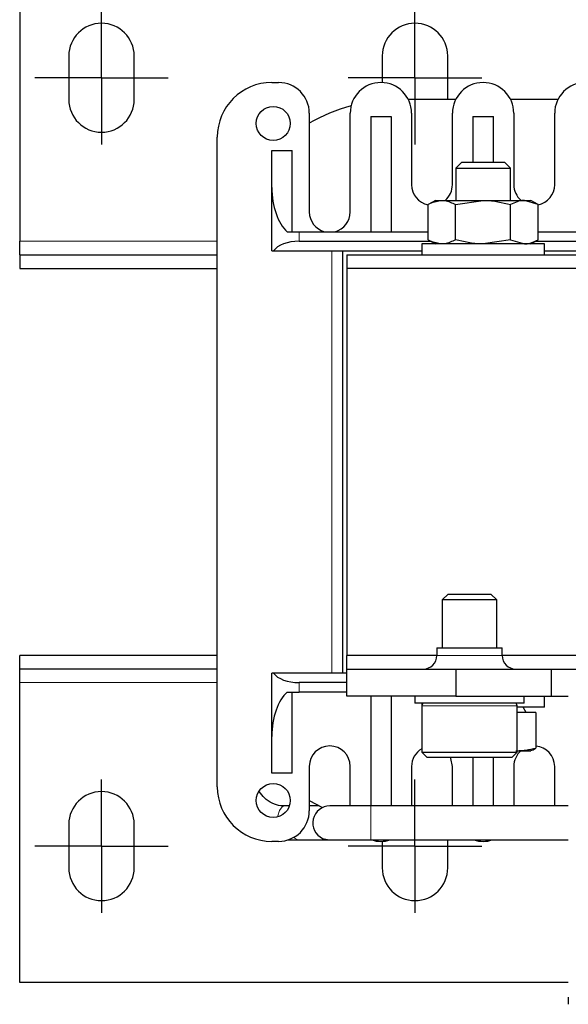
# Model space of a CAD drawing. Header units: millimetres. Extents: x 5 to 418, y 2 to 292.
# Tile 3 of 40: x 63 to 83, y 94 to 130. Entities that reach past the tile are written whole.
import ezdxf

# ---------------------------------------------------------------- set-up
doc = ezdxf.new("R2010")
doc.units = ezdxf.units.MM
doc.layers.add('SLD-0', color=7, linetype='Continuous')

# ---------------------------------------------------------------- blocks, each defined once
blk = doc.blocks.new('SW_CENTERMARKSYMBOL_0')
at = {"layer": 'SLD-0', "color": 0}
for p, q in [((0, 1.25), (0, 2.45)), ((0, 0), (0, 1.25)), ((-1.25, 0), (-2.45, 0)), ((0, 0), (-1.25, 0)), ((0, 0), (0, -1.25)), ((0, 0), (1.25, 0)), ((1.25, 0), (2.45, 0)), ((0, -1.25), (0, -2.45))]:
    blk.add_line(p, q, dxfattribs=at)
blk = doc.blocks.new('SW_CENTERMARKSYMBOL_1')
at = {"layer": 'SLD-0', "color": 0}
for p, q in [((0, 1.25), (0, 2.45)), ((0, 0), (0, 1.25)), ((-1.25, 0), (-2.45, 0)), ((0, 0), (-1.25, 0)), ((0, 0), (0, -1.25)), ((0, 0), (1.25, 0)), ((1.25, 0), (2.45, 0)), ((0, -1.25), (0, -2.45))]:
    blk.add_line(p, q, dxfattribs=at)
blk = doc.blocks.new('SW_CENTERMARKSYMBOL_6')
at = {"layer": 'SLD-0', "color": 0}
for p, q in [((0, 1.25), (0, 2.45)), ((0, 0), (0, 1.25)), ((-1.25, 0), (-2.45, 0)), ((0, 0), (-1.25, 0)), ((0, 0), (0, -1.25)), ((0, 0), (1.25, 0)), ((1.25, 0), (2.45, 0)), ((0, -1.25), (0, -2.45))]:
    blk.add_line(p, q, dxfattribs=at)
blk = doc.blocks.new('SW_CENTERMARKSYMBOL_7')
at = {"layer": 'SLD-0', "color": 0}
for p, q in [((0, 1.25), (0, 2.45)), ((0, 0), (0, 1.25)), ((-1.25, 0), (-2.45, 0)), ((0, 0), (-1.25, 0)), ((0, 0), (0, -1.25)), ((0, 0), (1.25, 0)), ((1.25, 0), (2.45, 0)), ((0, -1.25), (0, -2.45))]:
    blk.add_line(p, q, dxfattribs=at)

msp = doc.modelspace()

# ---------------------------------------------------------------- linework, layer by layer
at = {"color": 7, "linetype": 'Continuous', "lineweight": 25}
for p, q in [((62.8662, 132.5292), (62.8662, 121.5292)), ((64.6662, 128.3292), (64.6662, 126.7292)), ((67.0662, 126.7292), (67.0662, 128.3292)), ((76.1662, 128.3292), (76.1662, 127.3531)), ((78.5662, 126.7292), (78.5662, 128.3292)), ((72.1162, 127.3542), (72.3662, 127.3542)), ((78.8584, 126.7292), (77.124, 126.7292)), ((82.6084, 126.7292), (80.874, 126.7292)), ((73.4912, 126.2292), (73.4912, 122.6042)), ((74.9912, 122.6042), (74.9912, 126.2292)), ((77.2412, 126.2292), (77.2412, 123.6042)), ((78.7412, 123.6042), (78.7412, 126.2292)), ((80.9912, 126.2292), (80.9912, 123.6042)), ((82.4912, 123.6042), (82.4912, 126.2292)), ((75.7412, 126.1042), (76.4912, 126.1042)), ((75.7412, 126.1042), (75.7412, 121.8792)), ((76.4912, 126.1042), (76.4912, 121.8792)), ((79.4912, 126.1042), (79.4912, 124.4292)), ((79.4912, 126.1042), (80.2412, 126.1042)), ((80.2412, 124.4292), (80.2412, 126.1042)), ((70.1162, 101.5042), (70.1162, 125.3542)), ((72.1162, 123.5019), (72.1162, 124.8542)), ((72.1162, 124.8542), (72.8662, 124.8542)), ((72.8662, 121.8792), (72.8662, 124.8542)), ((79.081, 124.4292), (78.8662, 124.2144)), ((79.081, 124.4292), (80.0473, 124.4292)), ((80.0473, 124.4292), (80.6515, 124.4292)), ((80.8662, 124.2144), (80.6515, 124.4292)), ((78.8662, 124.2144), (78.8662, 123.0292)), ((78.8662, 124.2144), (80.0968, 124.2144)), ((80.0968, 124.2144), (80.8662, 124.2144)), ((80.8662, 123.0292), (80.8662, 124.2144)), ((72.1162, 121.1792), (72.1162, 123.5019)), ((78.1162, 123.0292), (77.8455, 122.8729)), ((77.8455, 121.5855), (77.8455, 122.8729)), ((78.1162, 123.0292), (78.3507, 123.0292)), ((78.3507, 123.0292), (79.8662, 123.0292)), ((78.8558, 122.8729), (79.8662, 123.0292)), ((78.8558, 121.5855), (78.8558, 122.8729)), ((79.8662, 123.0292), (81.3818, 123.0292)), ((80.8766, 121.5855), (80.8766, 122.8729)), ((81.8869, 122.8729), (81.3818, 123.0292)), ((81.3818, 123.0292), (81.6162, 123.0292)), ((81.8869, 122.8729), (81.6162, 123.0292)), ((81.8869, 121.5855), (81.8869, 122.8729)), ((72.6803, 121.8792), (73.1162, 121.8792)), ((73.1162, 121.8792), (77.8455, 121.8792)), ((81.8869, 121.8792), (86.6162, 121.8792)), ((62.8662, 121.0292), (62.8662, 121.5292)), ((73.1162, 121.5292), (77.943, 121.5292)), ((77.6162, 121.4292), (77.6162, 121.0292)), ((82.1162, 121.4292), (77.6162, 121.4292)), ((77.8455, 121.5855), (78.1162, 121.4292)), ((80.8766, 121.5855), (79.8662, 121.4292)), ((80.8766, 121.5855), (81.3818, 121.4292)), ((81.6162, 121.4292), (81.8869, 121.5855)), ((81.7894, 121.5292), (86.6162, 121.5292)), ((82.1162, 121.0292), (82.1162, 121.4292)), ((72.1162, 121.1792), (72.1795, 121.1792)), ((72.1795, 121.1792), (77.6162, 121.1792)), ((74.7162, 105.6792), (74.7162, 121.1792)), ((82.1162, 121.1792), (87.553, 121.1792)), ((62.8662, 121.0292), (62.8662, 120.5292)), ((62.8662, 121.0292), (70.1162, 121.0292)), ((74.8662, 121.0292), (74.8662, 120.5292)), ((74.8662, 121.0292), (84.8662, 121.0292)), ((62.8662, 120.5292), (70.1162, 120.5292)), ((74.8662, 120.5292), (74.8662, 106.3292)), ((124.8662, 120.5292), (74.8662, 120.5292)), ((78.581, 108.5792), (78.3662, 108.3644)), ((78.581, 108.5792), (80.1267, 108.5792)), ((80.1267, 108.5792), (80.1515, 108.5792)), ((80.3662, 108.3644), (80.1515, 108.5792)), ((78.3662, 108.3644), (78.3662, 106.6042)), ((80.3662, 108.3644), (78.3662, 108.3644)), ((80.3662, 106.6042), (80.3662, 108.3644)), ((78.1712, 106.6042), (78.1712, 106.3292)), ((78.1712, 106.6042), (80.5612, 106.6042)), ((80.5612, 106.3292), (80.5612, 106.6042)), ((62.8662, 105.8292), (62.8662, 106.3292)), ((70.1162, 106.3292), (62.8662, 106.3292)), ((74.8662, 105.8292), (74.8662, 106.3292)), ((78.1712, 106.3292), (74.8662, 106.3292)), ((83.3662, 106.3292), (80.5612, 106.3292)), ((70.1162, 105.8292), (62.8662, 105.8292)), ((62.8662, 105.3292), (62.8662, 105.8292)), ((72.1162, 103.3564), (72.1162, 105.6792)), ((72.1795, 105.6792), (72.1162, 105.6792)), ((74.8662, 105.6792), (72.1795, 105.6792)), ((74.8662, 104.8292), (74.8662, 105.8292)), ((74.8662, 105.8292), (78.8662, 105.8292)), ((78.8662, 105.8292), (78.8662, 104.8292)), ((78.8662, 105.8292), (82.3662, 105.8292)), ((82.3662, 105.8292), (82.3662, 104.8292)), ((82.3662, 105.8292), (83.3662, 105.8292)), ((62.8662, 94.3292), (62.8662, 105.3292)), ((74.8662, 105.3292), (73.1162, 105.3292)), ((72.6803, 104.9792), (73.1162, 104.9792)), ((72.8662, 102.0042), (72.8662, 104.9792)), ((74.8662, 104.9792), (73.1162, 104.9792)), ((78.8662, 104.8292), (74.8662, 104.8292)), ((75.7412, 104.8292), (75.7412, 100.8042)), ((76.4912, 104.8292), (76.4912, 100.8042)), ((77.3662, 104.8292), (77.3662, 104.5792)), ((78.8662, 104.8292), (82.3662, 104.8292)), ((81.3662, 104.5792), (81.3662, 104.8292)), ((82.1162, 104.4292), (82.1162, 104.8292)), ((82.3662, 104.8292), (82.9912, 104.8292)), ((81.3662, 104.5792), (77.3662, 104.5792)), ((77.6162, 104.5792), (77.6162, 104.4792)), ((77.6162, 104.4792), (77.6162, 102.7792)), ((81.1162, 102.7792), (81.1162, 104.4792)), ((82.1162, 104.4292), (81.1162, 104.4292)), ((81.802, 104.2292), (81.1162, 104.2292)), ((81.4517, 104.2292), (81.3362, 104.4292)), ((81.802, 104.2292), (81.802, 102.9277)), ((72.1162, 102.0042), (72.1162, 103.3564)), ((77.6162, 102.7792), (77.8162, 102.5792)), ((77.6162, 102.7792), (81.0609, 102.7792)), ((80.9162, 102.5792), (81.1162, 102.7792)), ((81.0609, 102.7792), (81.1162, 102.7792)), ((81.1162, 102.8292), (81.6155, 102.8292)), ((80.9162, 102.5792), (77.8162, 102.5792)), ((79.4912, 102.5792), (79.4912, 100.8042)), ((80.2412, 100.8042), (80.2412, 102.5792)), ((72.8662, 102.0042), (72.1162, 102.0042)), ((73.4912, 102.2542), (73.4912, 100.6292)), ((74.9912, 100.8042), (74.9912, 102.2542)), ((77.2412, 102.2542), (77.2412, 100.8042)), ((78.7412, 100.8042), (78.7412, 102.2542)), ((80.9912, 102.2542), (80.9912, 100.8042)), ((82.4912, 100.8042), (82.4912, 102.2542)), ((73.4912, 101), (73.9777, 100.7459)), ((72.7583, 100.8042), (72.5788, 100.8042)), ((73.8569, 100.8042), (73.4912, 100.8042)), ((75.7412, 100.8042), (74.2412, 100.8042)), ((82.9912, 100.8042), (75.7412, 100.8042)), ((64.6662, 100.1292), (64.6662, 98.5292)), ((67.0662, 98.5292), (67.0662, 100.1292)), ((72.3662, 99.5042), (72.1162, 99.5042)), ((72.6979, 99.5542), (73.0864, 99.5542)), ((73.0864, 99.5542), (74.2412, 99.5542)), ((74.2412, 99.5542), (75.7412, 99.5542)), ((75.7412, 99.5542), (82.9912, 99.5542)), ((76.1662, 99.5053), (76.1662, 98.5292)), ((78.5662, 98.5292), (78.5662, 99.5542)), ((82.9912, 94.3292), (62.8662, 94.3292))]:
    msp.add_line(p, q, dxfattribs=at)
at = {"color": 7, "linetype": 'Continuous', "lineweight": 18}
for p, q in [((73.1162, 121.5292), (73.1162, 121.8792)), ((62.8662, 121.5292), (70.1162, 121.5292)), ((74.3162, 121.1792), (74.3162, 105.6792)), ((78.1712, 106.3292), (80.5612, 106.3292)), ((70.1162, 105.3292), (62.8662, 105.3292)), ((73.1162, 105.3292), (73.1162, 104.9792)), ((81.1162, 104.4792), (77.6162, 104.4792)), ((75.7412, 100.8042), (75.7412, 99.6127)), ((75.7412, 99.6127), (75.7412, 99.5542))]:
    msp.add_line(p, q, dxfattribs=at)
at = {"color": 7, "linetype": 'Continuous', "lineweight": 25, "flags": 128}
for points in [[(78.7412, 102.2542), (78.6841, 102.5412), (78.6671, 102.5792)], [(73.9771, 99.6127), (74.2139, 99.5548), (74.2412, 99.5542)]]:
    msp.add_lwpolyline(points, dxfattribs=at)
at = {"color": 7, "linetype": 'Continuous', "lineweight": 18, "flags": 128}
for points in [[(72.5788, 100.8042), (72.4885, 100.7665), (72.4004, 100.64), (72.3394, 100.4433), (72.332, 100.4015)], [(72.9389, 99.6608), (72.9748, 99.6127), (73.0749, 99.5548), (73.0864, 99.5542)]]:
    msp.add_lwpolyline(points, dxfattribs=at)
at = {"color": 7, "linetype": 'Continuous', "lineweight": 25}
for centre in [(72.1662, 125.8542), (72.1662, 101.0042)]:
    msp.add_circle(centre, 0.625, dxfattribs=at)
for centre, radius, start, end in [((65.8662, 128.3292), 1.2, 0, 180), ((77.3662, 128.3292), 1.2, 0, 180), ((72.1162, 125.3542), 2, 90, 180), ((72.3662, 126.2292), 1.125, 0, 90), ((76.1162, 126.2292), 1.125, 0, 180), ((79.8662, 126.2292), 1.125, 0, 180), ((83.6162, 126.2292), 1.125, 0, 180), ((65.8662, 126.7292), 1.2, 180, 0), ((76.7412, 120.2292), 6.5, 105.31997, 120), ((77.9912, 123.6042), 0.75, 180, 258.79609), ((77.9912, 123.6042), 0.75, 309.94451, 0), ((81.7412, 123.6042), 0.75, 180, 230.05549), ((81.7412, 123.6042), 0.75, 281.20391, 0), ((74.2412, 122.6042), 0.75, 180, 255.16489), ((74.2412, 122.6042), 0.75, 284.83511, 0), ((77.6712, 106.3292), 0.5, 270, 0), ((81.0612, 106.3292), 0.5, 180, 270), ((77.7162, 104.4792), 0.1, 90, 180), ((81.0162, 104.4792), 0.1, 0, 90), ((74.2412, 102.2542), 0.75, 0, 180), ((81.7412, 102.2542), 0.75, 0, 85.348), ((77.9912, 102.2542), 0.75, 120, 180), ((81.7412, 102.2542), 0.75, 129.94451, 180), ((65.8662, 100.1292), 1.2, 0, 180), ((72.1162, 101.5042), 2, 180, 270), ((72.3662, 100.6292), 1.125, 270, 0), ((74.2412, 100.1792), 0.625, 90, 245), ((76.1162, 100.6292), 1.125, 252.85379, 287.14621), ((79.8662, 100.6292), 1.125, 252.85379, 287.14621), ((65.8662, 98.5292), 1.2, 180, 0), ((77.3662, 98.5292), 1.2, 180, 0)]:
    msp.add_arc(centre, radius, start, end, dxfattribs=at)
for centre, major_axis, ratio, start_param, end_param in [((73.1162, 123.5019), (0, 1.803), 0.5546218, 1.5707963, 2.6905658), ((73.1162, 120.9907), (1, 0), 0.5384615, 1.5707963, 2.7840215), ((73.1162, 105.8676), (1, 0), 0.5384615, 3.4991638, 4.712389), ((73.1162, 103.3564), (0, 1.803), 0.5546218, 0.4510268, 1.5707963)]:
    msp.add_ellipse(centre, major_axis=major_axis, ratio=ratio, start_param=start_param, end_param=end_param, dxfattribs=at)
for points, knots in [([(77.8455, 122.8729), (77.8763, 122.8902), (78.0407, 122.9827), (78.2117, 123.0083), (78.3507, 123.0292)], [0, 0, 0, 0, 0.1873629, 1, 1, 1, 1]), ([(78.3507, 123.0292), (78.3871, 123.0277), (78.558, 123.0209), (78.7247, 122.938), (78.8558, 122.8729)], [0, 0, 0, 0, 0.213336, 1, 1, 1, 1]), ([(79.8662, 123.0292), (79.8902, 123.029), (80.2313, 123.0268), (80.5657, 122.947), (80.8766, 122.8729)], [0, 0, 0, 0, 0.0701742, 1, 1, 1, 1]), ([(81.3818, 123.0292), (81.3698, 123.029), (81.1992, 123.0268), (81.032, 122.947), (80.8766, 122.8729)], [0, 0, 0, 0, 0.0701742, 1, 1, 1, 1]), ([(78.3507, 121.4292), (78.2117, 121.45), (78.0407, 121.4757), (77.8763, 121.5681), (77.8455, 121.5855)], [0, 0, 0, 0, 0.81263712, 1, 1, 1, 1]), ([(78.8558, 121.5855), (78.7247, 121.5203), (78.558, 121.4375), (78.3871, 121.4306), (78.3507, 121.4292)], [0, 0, 0, 0, 0.786664, 1, 1, 1, 1]), ([(79.8662, 121.4292), (79.8423, 121.4293), (79.5011, 121.4315), (79.1667, 121.5113), (78.8558, 121.5855)], [0, 0, 0, 0, 0.0701742, 1, 1, 1, 1]), ([(81.3818, 121.4292), (81.3937, 121.4293), (81.5643, 121.4315), (81.7315, 121.5113), (81.8869, 121.5855)], [0, 0, 0, 0, 0.0701742, 1, 1, 1, 1]), ([(81.0671, 102.8292), (81.1284, 102.8304), (81.2511, 102.833), (81.4351, 102.8535), (81.619, 102.8843), (81.741, 102.9132), (81.802, 102.9277)], [0, 0, 0, 0, 0.2485818, 0.4978112, 0.7486961, 1, 1, 1, 1]), ([(81.569, 102.8292), (81.628, 102.8402), (81.7062, 102.8548), (81.7831, 102.9133), (81.802, 102.9277)], [0, 0, 0, 0, 0.754038, 1, 1, 1, 1]), ([(72.5788, 100.8042), (72.5345, 100.8059), (72.3826, 100.8119), (72.1288, 100.891), (71.8493, 101.0682), (71.7124, 101.2505), (71.6497, 101.334)], [0, 0, 0, 0, 0.1275446, 0.4368967, 0.7422406, 1, 1, 1, 1]), ([(82.9912, 93.7827), (82.9912, 93.7561), (82.9912, 93.7031), (82.9912, 93.6296), (82.9912, 93.5603), (82.9912, 93.5188), (82.9912, 93.527), (82.9912, 93.5303)], [0, 0, 0, 0, 0.139295, 0.2783699, 0.4682975, 0.7842591, 1, 1, 1, 1])]:
    msp.add_open_spline(points, degree=3, knots=knots, dxfattribs=at)

# ---------------------------------------------------------------- block references
at = {"layer": 'SLD-0'}
for name, p in [('SW_CENTERMARKSYMBOL_0', (65.8662, 127.5292)), ('SW_CENTERMARKSYMBOL_1', (77.3662, 127.5292)), ('SW_CENTERMARKSYMBOL_7', (65.8662, 99.3292)), ('SW_CENTERMARKSYMBOL_6', (77.3662, 99.3292))]:
    msp.add_blockref(name, p, dxfattribs=at)

doc.saveas('drawing.dxf')
